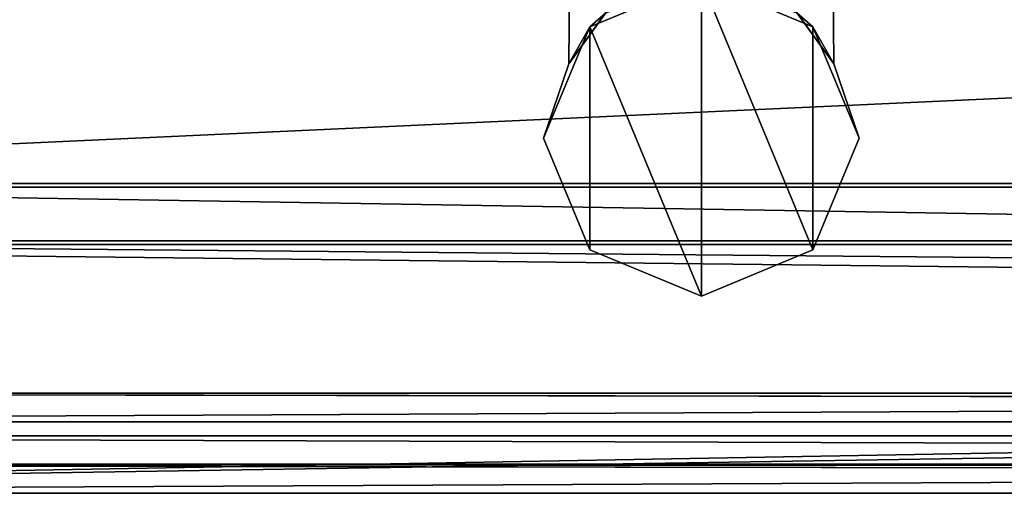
# Model space of a CAD drawing. Header units: metres. Extents: x -904 to 0, y -908 to 0.
# Tile 2 of 161: x -838 to -787, y -904 to -879. Entities that reach past the tile are written whole.
import ezdxf

# ---------------------------------------------------------------- set-up
doc = ezdxf.new("R2010")
doc.units = ezdxf.units.M

msp = doc.modelspace()

# ---------------------------------------------------------------- linework, layer by layer
at = {"layer": 'top0123418'}
for points in [[(-807.454041, -878.874939, 1178.9552), (-809.385498, -881.543701, 1184.358032), (-809.122314, -851.191711, 1184.358032)], [(-809.122314, -851.191711, 1184.358032), (-809.385498, -881.543701, 1184.358032), (-807.449829, -878.871704, 1189.766479)], [(-807.454041, -878.874939, 1038.9552), (-809.385498, -881.543701, 1044.358032), (-809.122314, -851.191711, 1044.358032)], [(-809.122314, -851.191711, 1044.358032), (-809.385498, -881.543701, 1044.358032), (-807.449829, -878.871704, 1049.766479)], [(-797.462036, -878.871948, 1189.765503), (-795.527466, -881.543518, 1184.358032), (-795.790894, -851.191772, 1184.358032)], [(-797.462036, -878.871948, 1049.765503), (-795.527466, -881.543518, 1044.358032), (-795.790894, -851.191772, 1044.358032)], [(-795.790894, -851.191772, 1184.358032), (-795.527466, -881.543518, 1184.358032), (-797.45752, -878.875427, 1178.956543)], [(-795.790894, -851.191772, 1044.358032), (-795.527466, -881.543518, 1044.358032), (-797.45752, -878.875427, 1038.956543)], [(-808.291382, -879.606323, 1239.357788), (-802.456116, -877.189331, 1239.357788), (-807.449829, -878.871704, 1189.766479)], [(-807.454041, -878.874939, 1038.9552), (-802.456116, -877.189331, 989.357178), (-808.291382, -879.606323, 989.357178)], [(-802.456116, -877.189331, 1239.357788), (-808.291382, -879.606323, 1239.357788), (-802.456177, -893.694031, 1239.357788)], [(-808.291382, -879.606323, 989.357178), (-802.456116, -877.189331, 989.357178), (-802.456177, -893.694031, 989.357178)], [(-796.62085, -891.276978, 1239.357788), (-802.456116, -877.189331, 1239.357788), (-802.456177, -893.694031, 1239.357788)], [(-802.456177, -893.694031, 989.357178), (-802.456116, -877.189331, 989.357178), (-796.62085, -891.276978, 989.357178)], [(-796.620789, -879.606384, 989.357178), (-802.456116, -877.189331, 989.357178), (-797.45752, -878.875427, 1038.956543)], [(-797.462036, -878.871948, 1189.765503), (-802.456116, -877.189331, 1239.357788), (-796.620789, -879.606384, 1239.357788)], [(-796.620789, -879.606384, 1239.357788), (-802.456116, -877.189331, 1239.357788), (-796.62085, -891.276978, 1239.357788)], [(-802.456116, -877.189331, 989.357178), (-796.620789, -879.606384, 989.357178), (-796.62085, -891.276978, 989.357178)], [(-809.385498, -881.543701, 1184.358032), (-808.291382, -879.606323, 1239.357788), (-807.449829, -878.871704, 1189.766479)], [(-807.454041, -878.874939, 1178.9552), (-807.449829, -878.871704, 1049.766479), (-809.385498, -881.543701, 1184.358032)], [(-807.449829, -878.871704, 1049.766479), (-809.385498, -881.543701, 1044.358032), (-809.385498, -881.543701, 1184.358032)], [(-809.385498, -881.543701, 1044.358032), (-807.454041, -878.874939, 1038.9552), (-808.291382, -879.606323, 989.357178)], [(-797.462036, -878.871948, 1049.765503), (-797.45752, -878.875427, 1178.956543), (-795.527466, -881.543518, 1044.358032)], [(-795.527466, -881.543518, 1184.358032), (-797.462036, -878.871948, 1189.765503), (-796.620789, -879.606384, 1239.357788)], [(-795.527466, -881.543518, 1044.358032), (-796.620789, -879.606384, 989.357178), (-797.45752, -878.875427, 1038.956543)], [(-797.45752, -878.875427, 1178.956543), (-795.527466, -881.543518, 1184.358032), (-795.527466, -881.543518, 1044.358032)], [(-810.708496, -885.44165, 1239.357788), (-808.291382, -879.606323, 1239.357788), (-809.385498, -881.543701, 1184.358032)], [(-809.385498, -881.543701, 1044.358032), (-808.291382, -879.606323, 989.357178), (-810.708496, -885.44165, 989.357178)], [(-808.291382, -879.606323, 1239.357788), (-810.708496, -885.44165, 1239.357788), (-808.291443, -891.276917, 1239.357788)], [(-808.291443, -891.276917, 989.357178), (-810.708496, -885.44165, 989.357178), (-808.291382, -879.606323, 989.357178)], [(-802.456177, -893.694031, 1239.357788), (-808.291382, -879.606323, 1239.357788), (-808.291443, -891.276917, 1239.357788)], [(-808.291443, -891.276917, 989.357178), (-808.291382, -879.606323, 989.357178), (-802.456177, -893.694031, 989.357178)], [(-794.203735, -885.441711, 1239.357788), (-796.620789, -879.606384, 1239.357788), (-796.62085, -891.276978, 1239.357788)], [(-796.62085, -891.276978, 989.357178), (-796.620789, -879.606384, 989.357178), (-794.203735, -885.441711, 989.357178)], [(-794.203735, -885.441711, 989.357178), (-796.620789, -879.606384, 989.357178), (-795.527466, -881.543518, 1044.358032)], [(-795.527466, -881.543518, 1184.358032), (-796.620789, -879.606384, 1239.357788), (-794.203735, -885.441711, 1239.357788)], [(-810.708496, -885.44165, 989.357178), (-810.708496, -885.44165, 1239.357788), (-809.385498, -881.543701, 1184.358032)], [(-809.385498, -881.543701, 1184.358032), (-809.385498, -881.543701, 1044.358032), (-810.708496, -885.44165, 989.357178)], [(-794.203735, -885.441711, 1239.357788), (-794.203735, -885.441711, 989.357178), (-795.527466, -881.543518, 1044.358032)], [(-795.527466, -881.543518, 1044.358032), (-795.527466, -881.543518, 1184.358032), (-794.203735, -885.441711, 1239.357788)], [(-808.291443, -891.276917, 1239.357788), (-810.708496, -885.44165, 1239.357788), (-808.291443, -891.276917, 989.357178)], [(-810.708496, -885.44165, 1239.357788), (-810.708496, -885.44165, 989.357178), (-808.291443, -891.276917, 989.357178)], [(-796.62085, -891.276978, 989.357178), (-794.203735, -885.441711, 989.357178), (-796.62085, -891.276978, 1239.357788)], [(-794.203735, -885.441711, 989.357178), (-794.203735, -885.441711, 1239.357788), (-796.62085, -891.276978, 1239.357788)], [(-802.456177, -893.694031, 1239.357788), (-808.291443, -891.276917, 1239.357788), (-802.456177, -893.694031, 989.357178)], [(-808.291443, -891.276917, 1239.357788), (-808.291443, -891.276917, 989.357178), (-802.456177, -893.694031, 989.357178)], [(-802.456177, -893.694031, 989.357178), (-796.62085, -891.276978, 989.357178), (-802.456177, -893.694031, 1239.357788)], [(-796.62085, -891.276978, 989.357178), (-796.62085, -891.276978, 1239.357788), (-802.456177, -893.694031, 1239.357788)]]:
    msp.add_3dface(points, dxfattribs=at)
at = {"layer": 'top0123458'}
for points in [[(-882.848145, -887.811401, 163.059708), (-21.156563, -887.811523, 163.059708), (-839.225647, -851.240662, 163.059708)], [(-839.225647, -851.240662, 163.059708), (-21.156563, -887.811523, 163.059708), (-65.361061, -851.239258, 163.059708)], [(-843.783691, -851.864441, 160.059708), (-838.072021, -853.000549, 160.059708), (-882.848145, -890.811401, 160.059708)], [(-882.848145, -890.811401, 160.059708), (-838.072021, -853.000549, 160.059708), (-21.156563, -890.811523, 160.059708)], [(-838.072021, -853.000549, 160.059708), (-65.932907, -853.000549, 160.059708), (-21.156563, -890.811523, 160.059708)], [(-1.527202, -902.480652, 175), (-882.848145, -887.811401, 175), (-902.477478, -902.480652, 175)], [(-882.848145, -887.811401, 175), (-21.156563, -887.811523, 175), (-882.848145, -887.811401, 163.059708)], [(-21.156563, -887.811523, 175), (-21.156563, -887.811523, 163.059708), (-882.848145, -887.811401, 163.059708)], [(-21.156563, -887.811523, 175), (-882.848145, -887.811401, 175), (-1.527202, -902.480652, 175)], [(-898.768494, -898.771729, 172), (-882.848145, -890.811401, 172), (-5.236164, -898.771729, 172)], [(-882.848145, -890.811401, 172), (-21.156563, -890.811523, 172), (-5.236164, -898.771729, 172)], [(-882.848145, -890.811401, 160.059708), (-21.156563, -890.811523, 160.059708), (-882.848145, -890.811401, 172)], [(-21.156563, -890.811523, 160.059708), (-21.156563, -890.811523, 172), (-882.848145, -890.811401, 172)], [(-900.269531, -900.272766), (-898.768494, -898.771729, 172), (-667.002319, -899.13855, 129.962463)], [(-667.002319, -899.13855, 129.962463), (-898.768494, -898.771729, 172), (-5.236164, -898.771729, 172)], [(-667.002319, -900.272766), (-900.269531, -900.272766), (-667.002319, -899.13855, 129.962463)], [(-900.269531, -900.272766), (-667.002319, -900.272766), (-904.0047, -904.007874)], [(-904.0047, -904.007874), (-667.002319, -900.272766), (-667.002319, -904.007874)], [(-904.0047, -904.007874), (-667.002319, -902.873413, 129.995056), (-902.477478, -902.480652, 175)], [(-667.002319, -902.873413, 129.995056), (-237.002335, -902.873413, 129.995056), (-902.477478, -902.480652, 175)], [(-902.477478, -902.480652, 175), (-237.002335, -902.873413, 129.995056), (-1.527202, -902.480652, 175)], [(-904.0047, -904.007874), (-667.002319, -904.007874), (-667.002319, -902.873413, 129.995056)]]:
    msp.add_3dface(points, dxfattribs=at)
at = {"layer": 'top0123459'}
for points in [[(-849.833435, -849.639465, 2063.023926), (-54.171215, -849.639465, 2063.023926), (-888.002319, -888.003967, 2063.023926)], [(-888.002319, -888.003967, 2063.023926), (-54.171215, -849.639465, 2063.023926), (-16.00234, -888.003967, 2063.023926)], [(-13.00234, -891.003967, 2065.280029), (-852.304321, -851.731201, 2065.280029), (-891.002319, -891.003967, 2065.280029)], [(-51.700359, -851.731201, 2065.280029), (-852.304321, -851.731201, 2065.280029), (-13.00234, -891.003967, 2065.280029)], [(-904.002319, -904.003967, 2051), (-888.002319, -888.003967, 2051), (-16.00234, -888.003967, 2051)], [(-0.00234, -904.003967, 2051), (-904.002319, -904.003967, 2051), (-16.00234, -888.003967, 2051)], [(-888.002319, -888.003967, 2051), (-888.002319, -888.003967, 2063.023926), (-16.00234, -888.003967, 2051)], [(-888.002319, -888.003967, 2063.023926), (-16.00234, -888.003967, 2063.023926), (-16.00234, -888.003967, 2051)], [(-3.00234, -901.003967, 2053.855957), (-891.002319, -891.003967, 2053.855957), (-901.002319, -901.003967, 2053.855957)], [(-13.00234, -891.003967, 2053.855957), (-891.002319, -891.003967, 2053.855957), (-3.00234, -901.003967, 2053.855957)], [(-13.00234, -891.003967, 2053.855957), (-13.00234, -891.003967, 2065.280029), (-891.002319, -891.003967, 2053.855957)], [(-13.00234, -891.003967, 2065.280029), (-891.002319, -891.003967, 2065.280029), (-891.002319, -891.003967, 2053.855957)], [(-904.002319, -904.003967, 2111.02002), (-0.00234, -904.003967, 2111.02002), (-901.002319, -901.003967, 2111.02002)], [(-0.00234, -904.003967, 2111.02002), (-3.00234, -901.003967, 2111.02002), (-901.002319, -901.003967, 2111.02002)], [(-901.002319, -901.003967, 2053.855957), (-901.002319, -901.003967, 2111.02002), (-3.00234, -901.003967, 2053.855957)], [(-901.002319, -901.003967, 2111.02002), (-3.00234, -901.003967, 2111.02002), (-3.00234, -901.003967, 2053.855957)], [(-0.00234, -904.003967, 2051), (-0.00234, -904.003967, 2111.02002), (-904.002319, -904.003967, 2051)], [(-0.00234, -904.003967, 2111.02002), (-904.002319, -904.003967, 2111.02002), (-904.002319, -904.003967, 2051)]]:
    msp.add_3dface(points, dxfattribs=at)

doc.saveas('drawing.dxf')
